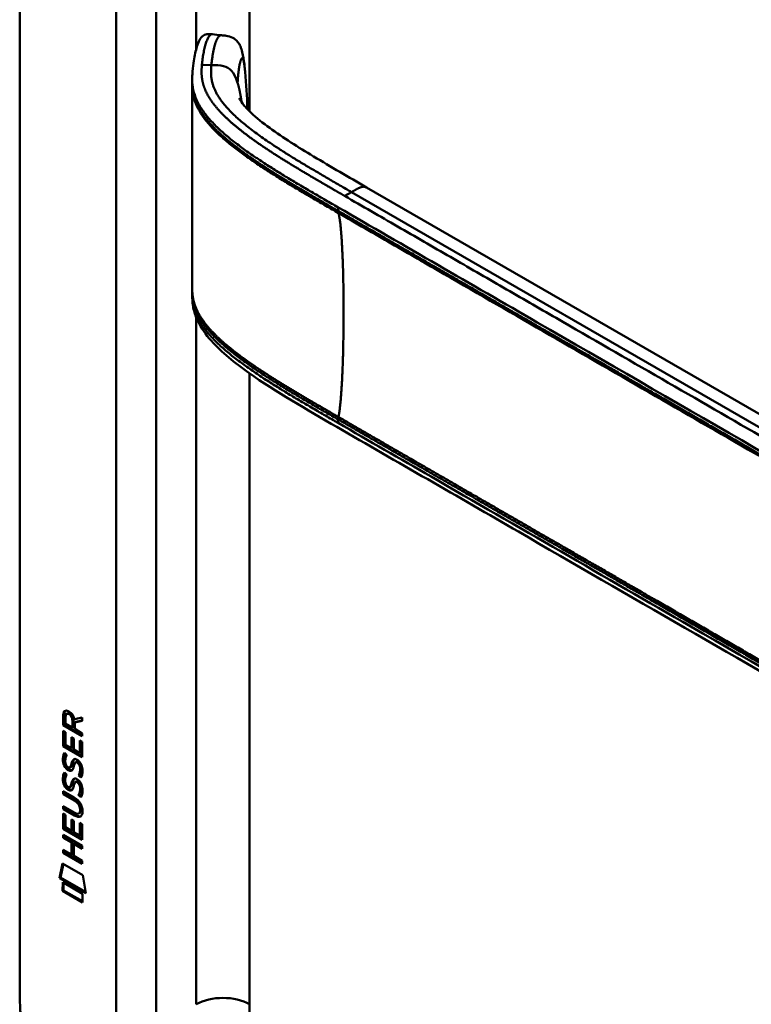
# Model space of a CAD drawing. Header units: millimetres. Extents: x 20 to 833, y 20 to 574.
# Tile 2 of 10: x 172 to 203, y 113 to 155. Entities that reach past the tile are written whole.
import ezdxf

# ---------------------------------------------------------------- set-up
doc = ezdxf.new("R2010")
doc.units = ezdxf.units.MM
doc.header["$LTSCALE"] = 2
doc.layers.add('Sichtbare Kanten(DIN)', color=7, linetype='Continuous', lineweight=50)
doc.layers.add('Sichtbare tangentiale Kanten(DIN)', color=7, linetype='Continuous', lineweight=50)

msp = doc.modelspace()

# ---------------------------------------------------------------- linework, layer by layer
at = {"layer": 'Sichtbare Kanten(DIN)'}
for p, q in [((171.504, 114.478), (171.504, 176.999)), ((178.827, 152.532), (178.827, 152.677)), ((181.204, 149.353), (181.204, 149.353)), ((181.205, 149.587), (181.205, 149.587)), ((217.995, 129.757), (186.227, 148.098)), ((178.827, 143.531), (178.827, 143.67)), ((173.352, 125.263), (173.353, 125.692)), ((173.395, 125.716), (173.353, 125.692)), ((173.394, 125.288), (173.395, 125.716)), ((173.451, 125.621), (173.451, 125.331)), ((173.539, 125.771), (173.496, 125.746)), ((173.739, 125.164), (173.739, 125.454)), ((173.781, 125.189), (173.781, 125.479)), ((173.823, 125.524), (174.161, 125.586)), ((174.161, 125.445), (173.838, 125.385)), ((173.88, 125.409), (173.838, 125.385)), ((174.161, 125.461), (173.88, 125.409)), ((174.161, 125.586), (174.161, 125.445)), ((173.351, 124.372), (173.352, 125.026)), ((173.394, 125.288), (173.352, 125.263)), ((174.16, 124.796), (173.352, 125.263)), ((173.352, 125.026), (173.45, 124.969)), ((174.16, 124.845), (173.394, 125.288)), ((173.394, 124.396), (173.394, 125.002)), ((173.451, 125.331), (173.739, 125.164)), ((173.781, 125.189), (173.739, 125.164)), ((173.838, 125.385), (173.838, 125.107)), ((173.838, 125.107), (174.161, 124.92)), ((173.45, 124.969), (173.45, 124.438)), ((173.703, 124.292), (173.703, 124.764)), ((173.703, 124.764), (173.802, 124.707)), ((173.745, 124.316), (173.746, 124.74)), ((173.802, 124.707), (173.802, 124.235)), ((174.061, 124.084), (174.062, 124.622)), ((174.062, 124.622), (174.16, 124.565)), ((174.104, 124.109), (174.104, 124.598)), ((174.161, 124.92), (174.16, 124.796)), ((174.16, 124.565), (174.16, 123.904)), ((173.394, 124.396), (173.351, 124.372)), ((174.16, 123.904), (173.351, 124.372)), ((174.16, 123.953), (173.394, 124.396)), ((173.45, 124.438), (173.703, 124.292)), ((173.745, 124.316), (173.703, 124.292)), ((173.802, 124.235), (174.061, 124.084)), ((173.4, 124.091), (173.496, 124.003)), ((174.104, 124.109), (174.061, 124.084)), ((173.455, 123.624), (173.457, 123.617)), ((173.68, 123.495), (173.637, 123.47)), ((173.682, 123.496), (173.64, 123.472)), ((173.649, 123.481), (173.652, 123.484)), ((173.691, 123.505), (173.694, 123.509)), ((173.914, 123.714), (173.872, 123.689)), ((173.945, 123.677), (173.942, 123.679)), ((173.988, 123.702), (173.945, 123.677)), ((173.988, 123.702), (173.984, 123.704)), ((173.399, 123.26), (173.495, 123.172)), ((174.042, 123.153), (174, 123.129)), ((173.455, 122.793), (173.457, 122.786)), ((173.679, 122.663), (173.637, 122.639)), ((173.682, 122.665), (173.639, 122.641)), ((173.648, 122.649), (173.651, 122.653)), ((173.691, 122.674), (173.694, 122.677)), ((173.914, 122.882), (173.871, 122.858)), ((173.945, 122.846), (173.941, 122.848)), ((173.987, 122.87), (173.945, 122.846)), ((173.987, 122.87), (173.984, 122.872)), ((173.35, 122.339), (173.35, 122.462)), ((173.35, 122.462), (173.815, 122.193)), ((173.392, 122.363), (173.35, 122.339)), ((173.822, 122.066), (173.35, 122.339)), ((173.392, 122.363), (173.392, 122.437)), ((173.865, 122.09), (173.392, 122.363)), ((174.042, 122.322), (173.999, 122.298)), ((173.349, 121.707), (173.35, 121.83)), ((173.392, 121.732), (173.349, 121.707)), ((173.815, 121.438), (173.349, 121.707)), ((173.35, 121.83), (173.822, 121.557)), ((173.392, 121.732), (173.392, 121.806)), ((173.857, 121.462), (173.392, 121.732)), ((174.071, 121.666), (174.071, 121.669)), ((174.113, 121.69), (174.113, 121.693)), ((173.349, 120.866), (173.349, 121.521)), ((173.349, 121.521), (173.448, 121.464)), ((173.391, 120.891), (173.392, 121.496)), ((173.448, 121.464), (173.448, 120.932)), ((173.701, 120.786), (173.701, 121.259)), ((173.701, 121.259), (173.799, 121.202)), ((173.743, 120.811), (173.743, 121.234)), ((174.059, 121.541), (174.016, 121.517)), ((173.391, 120.891), (173.349, 120.866)), ((174.157, 120.399), (173.349, 120.866)), ((174.157, 120.448), (173.391, 120.891)), ((173.448, 120.932), (173.701, 120.786)), ((173.743, 120.811), (173.701, 120.786)), ((173.799, 121.202), (173.799, 120.729)), ((174.059, 120.579), (174.059, 121.117)), ((174.059, 121.117), (174.158, 121.06)), ((174.101, 120.603), (174.102, 121.092)), ((174.158, 121.06), (174.157, 120.399)), ((173.348, 120.484), (173.348, 120.608)), ((173.348, 120.608), (174.157, 120.14)), ((173.391, 120.509), (173.348, 120.484)), ((173.7, 120.281), (173.348, 120.484)), ((173.391, 120.509), (173.391, 120.583)), ((173.742, 120.306), (173.391, 120.509)), ((173.799, 120.729), (174.059, 120.579)), ((174.101, 120.603), (174.059, 120.579)), ((173.348, 119.853), (173.348, 119.976)), ((173.348, 119.976), (173.699, 119.773)), ((173.699, 119.773), (173.7, 120.281)), ((173.742, 120.306), (173.7, 120.281)), ((173.742, 119.797), (173.742, 120.306)), ((173.801, 120.223), (173.8, 119.714)), ((173.843, 120.247), (173.801, 120.223)), ((174.157, 120.017), (173.801, 120.223)), ((174.157, 120.066), (173.843, 120.247)), ((174.157, 120.14), (174.157, 120.017)), ((173.39, 119.877), (173.348, 119.853)), ((174.156, 119.385), (173.348, 119.853)), ((173.39, 119.877), (173.39, 119.951)), ((174.156, 119.434), (173.39, 119.877)), ((173.742, 119.797), (173.699, 119.773)), ((173.8, 119.714), (174.156, 119.508)), ((173.198, 118.771), (173.327, 119.393)), ((173.24, 118.796), (173.361, 119.374)), ((173.327, 119.393), (174.178, 118.901)), ((174.156, 119.508), (174.156, 119.385)), ((173.24, 118.796), (173.198, 118.771)), ((174.305, 118.131), (173.198, 118.771)), ((174.296, 118.185), (173.24, 118.796)), ((174.178, 118.901), (174.305, 118.131)), ((173.327, 118.23), (173.328, 118.603)), ((173.328, 118.603), (174.175, 118.113)), ((173.37, 118.255), (173.37, 118.578)), ((173.37, 118.255), (173.327, 118.23)), ((174.175, 117.74), (173.327, 118.23)), ((174.175, 117.789), (173.37, 118.255)), ((174.175, 118.113), (174.175, 117.74))]:
    msp.add_line(p, q, dxfattribs=at)
for centre, major_axis, ratio, start_param, end_param in [((173.39, 125.377), (-0.033, -0.522), 0.855294, 1.909162, 2.739969), ((173.784, 125.176), (-0.285, 0.572), 0.301873, 5.854438, 6.827182), ((173.827, 125.2), (-0.285, 0.572), 0.301873, 5.854438, 6.301654), ((173.814, 124.433), (0.278, 0.917), 0.281235, 2.669751, 2.730711), ((173.666, 123.762), (0.059, 0.299), 0.72217, 2.211263, 2.671556), ((173.632, 123.498), (0.0248, 0.0325), 0.583914, 4.30859, 4.616668), ((173.675, 123.523), (0.0248, 0.0325), 0.583914, 4.30859, 4.616668), ((173.759, 123.234), (0.145, 0.462), 0.615043, 5.609575, 6.130963), ((173.801, 123.258), (0.145, 0.462), 0.615043, 5.609575, 6.130963), ((173.837, 123.669), (0.304, 0.982), 0.270347, 2.690551, 2.749692), ((173.668, 122.932), (0.062, 0.301), 0.723088, 2.219923, 2.677754), ((173.632, 122.667), (0.0248, 0.0325), 0.583914, 4.30859, 4.616668), ((173.674, 122.691), (0.0248, 0.0325), 0.583914, 4.30859, 4.616668), ((173.759, 122.403), (0.145, 0.462), 0.615351, 5.608827, 6.13052), ((173.801, 122.428), (0.145, 0.462), 0.615351, 5.608827, 6.13052), ((172.735, 121.29), (1.39, 0.562), 0.642557, 6.029314, 6.747778), ((167.443, 131.971), (6.576, -10.453), 0.079405, 6.133619, 6.408552), ((167.486, 131.995), (6.576, -10.453), 0.079405, 6.280171, 6.408552), ((172.736, 123.59), (1.354, -2.201), 0.216413, 5.902022, 6.620361), ((172.778, 123.615), (1.354, -2.201), 0.216413, 5.902022, 6.233391)]:
    msp.add_ellipse(centre, major_axis=major_axis, ratio=ratio, start_param=start_param, end_param=end_param, dxfattribs=at)
for points, knots in [([(178.827, 152.682), (178.827, 152.684), (178.827, 152.686), (178.827, 152.69), (178.827, 152.692), (178.827, 152.697), (178.827, 152.699), (178.827, 152.706), (178.827, 152.71), (178.828, 152.721), (178.828, 152.728), (178.828, 152.747), (178.828, 152.759), (178.829, 152.797), (178.829, 152.822), (178.833, 152.91), (178.836, 152.967), (178.853, 153.181), (178.87, 153.328), (178.926, 153.694), (178.97, 153.903), (179.092, 154.278), (179.153, 154.441), (179.329, 154.562), (179.362, 154.58), (179.432, 154.599), (179.464, 154.605), (179.518, 154.608), (179.537, 154.608), (179.582, 154.606), (179.611, 154.604), (179.652, 154.6), (179.666, 154.598), (179.68, 154.597)], [0, 0, 0, 0, 0.001569, 0.001569, 0.003147, 0.003147, 0.005201, 0.005201, 0.008328, 0.008328, 0.01379, 0.01379, 0.024705, 0.024705, 0.049763, 0.049763, 0.11504, 0.11504, 0.298469, 0.298469, 0.573964, 0.573964, 0.877184, 0.877184, 0.934523, 0.934523, 0.968928, 0.968928, 0.984706, 0.984706, 1.005854, 1.005854, 1.016125, 1.016125, 1.016125, 1.016125]), ([(180.062, 154.556), (180.131, 154.549), (180.203, 154.542), (180.366, 154.515), (180.461, 154.489), (180.583, 154.427), (180.62, 154.404), (180.701, 154.34), (180.743, 154.295), (180.815, 154.198), (180.845, 154.144), (180.906, 154.008), (180.932, 153.923), (180.994, 153.672), (181.017, 153.5), (181.051, 153.215), (181.062, 153.11), (181.072, 153.003)], [0, 0, 0, 0, 0.0534376, 0.0534376, 0.1246135, 0.1246135, 0.1574788, 0.1574788, 0.2050781, 0.2050781, 0.2564778, 0.2564778, 0.333476, 0.333476, 0.4828411, 0.4828411, 0.5674864, 0.5674864, 0.5674864, 0.5674864]), ([(180.82, 151.887), (180.82, 151.887), (180.821, 151.886), (180.825, 151.876), (180.834, 151.856), (180.883, 151.771), (180.942, 151.683), (181.103, 151.486), (181.209, 151.373), (181.554, 151.046), (181.826, 150.829), (182.685, 150.202), (183.325, 149.804), (184.713, 148.97), (185.471, 148.535), (186.227, 148.098)], [1.383881, 1.383881, 1.383881, 1.383881, 1.40702, 1.40702, 1.490707, 1.490707, 1.658973, 1.658973, 1.845829, 1.845829, 2.202824, 2.202824, 2.909708, 2.909708, 3.711729, 3.711729, 3.711729, 3.711729]), ([(178.827, 143.681), (178.827, 143.699), (178.827, 143.719), (178.827, 143.753), (178.827, 143.768), (178.827, 143.781)], [0, 0, 0, 0, 0.01672054, 0.01672054, 0.03004235, 0.03004235, 0.03004235, 0.03004235]), ([(220.953, 117.152), (211.525, 122.596), (202.097, 128.039), (190.103, 134.964), (187.536, 136.445), (183.687, 138.669), (182.388, 139.406), (180.639, 140.645), (180.078, 141.091), (179.402, 141.848), (179.2, 142.127), (178.984, 142.585), (178.926, 142.75), (178.867, 143.011), (178.852, 143.102), (178.838, 143.245), (178.834, 143.295), (178.83, 143.372), (178.829, 143.399), (178.828, 143.442), (178.828, 143.457), (178.828, 143.481), (178.828, 143.489), (178.827, 143.503), (178.827, 143.508), (178.827, 143.516), (178.827, 143.519), (178.827, 143.523), (178.827, 143.525), (178.827, 143.528), (178.827, 143.529), (178.827, 143.531)], [0.000012, 0.000012, 0.000012, 0.000012, 10, 10, 12.721815, 12.721815, 14.083382, 14.083382, 14.788117, 14.788117, 15.165559, 15.165559, 15.364309, 15.364309, 15.466235, 15.466235, 15.51796, 15.51796, 15.544267, 15.544267, 15.557804, 15.557804, 15.564928, 15.564928, 15.568801, 15.568801, 15.570957, 15.570957, 15.572137, 15.572137, 15.573377, 15.573377, 15.573377, 15.573377]), ([(174.071, 121.669), (174.071, 121.684), (174.07, 121.7), (174.066, 121.747), (174.059, 121.779), (174.038, 121.84), (174.025, 121.868), (173.991, 121.922), (173.971, 121.947), (173.91, 122.009), (173.865, 122.041), (173.822, 122.066)], [0, 0, 0, 0, 0.0140042, 0.0140042, 0.0408947, 0.0408947, 0.0643904, 0.0643904, 0.0888755, 0.0888755, 0.1341356, 0.1341356, 0.1341356, 0.1341356]), ([(174.113, 121.693), (174.113, 121.708), (174.113, 121.724), (174.108, 121.771), (174.102, 121.803), (174.081, 121.865), (174.068, 121.892), (174.034, 121.946), (174.014, 121.971), (173.952, 122.034), (173.907, 122.066), (173.865, 122.09)], [0, 0, 0, 0, 0.0140042, 0.0140042, 0.0408947, 0.0408947, 0.0643904, 0.0643904, 0.0888755, 0.0888755, 0.1341356, 0.1341356, 0.1341356, 0.1341356]), ([(171.504, 114.478), (171.504, 114.297), (171.504, 113.932), (171.513, 113.465), (171.535, 112.987), (171.564, 112.595), (171.62, 112.093), (171.68, 111.681), (171.779, 111.156), (171.877, 110.728), (172.024, 110.184), (172.162, 109.743), (172.359, 109.188), (172.537, 108.742), (172.784, 108.185), (173, 107.741), (173.292, 107.193), (173.542, 106.76), (173.874, 106.23), (174.154, 105.816), (174.52, 105.314), (174.824, 104.927), (175.215, 104.463), (175.537, 104.108), (175.947, 103.688), (176.281, 103.371), (176.702, 102.999), (177.042, 102.721), (177.467, 102.396), (177.808, 102.154), (178.231, 101.872), (178.653, 101.608), (178.986, 101.411), (179.151, 101.315)], [0.0232584, 0.0232584, 0.0232584, 0.0232584, 0.0639556, 0.1046527, 0.1250013, 0.1656984, 0.186047, 0.2267442, 0.2470927, 0.2877899, 0.3081384, 0.3488356, 0.3691842, 0.4098813, 0.4302299, 0.470927, 0.4912756, 0.5319728, 0.5523213, 0.5930185, 0.613367, 0.6540642, 0.6744128, 0.7151099, 0.7354585, 0.7761556, 0.7965042, 0.8372014, 0.8575499, 0.8982471, 0.9185956, 0.9592928, 0.9999899, 0.9999899, 0.9999899, 0.9999899])]:
    msp.add_open_spline(points, degree=3, knots=knots, dxfattribs=at)
for points, degree in [([(179.68, 154.597), (179.806, 154.583), (179.932, 154.57), (180.058, 154.556)], 3), ([(181.072, 153.003), (181.123, 152.473), (181.151, 151.96), (181.171, 151.462)], 3), ([(178.828, 152.432), (178.827, 152.465), (178.827, 152.5), (178.827, 152.533)], 3), ([(178.828, 143.784), (178.831, 146.717), (178.831, 149.654), (178.828, 152.433)], 3), ([(181.171, 151.462), (181.171, 151.447), (181.172, 151.431), (181.173, 151.415)], 3), ([(178.827, 143.781), (178.827, 143.782), (178.827, 143.782), (178.827, 143.783), (178.827, 143.783), (178.827, 143.784)], 5), ([(178.827, 143.531), (178.827, 143.531), (178.827, 143.531), (178.827, 143.531)], 3), ([(173.353, 125.692), (173.357, 125.834), (173.422, 125.947), (173.596, 125.847)], 3), ([(173.395, 125.716), (173.397, 125.785), (173.413, 125.846), (173.449, 125.881)], 3), ([(173.739, 125.454), (173.739, 125.543), (173.714, 125.664), (173.597, 125.732)], 3), ([(173.781, 125.479), (173.781, 125.568), (173.757, 125.688), (173.639, 125.756)], 3), ([(173.365, 123.628), (173.339, 123.722), (173.331, 123.803), (173.343, 123.903)], 3), ([(173.343, 123.903), (173.348, 123.946), (173.36, 124.006), (173.38, 124.051)], 3), ([(173.407, 123.653), (173.382, 123.746), (173.374, 123.827), (173.385, 123.928)], 3), ([(173.38, 124.051), (173.385, 124.064), (173.4, 124.091), (173.4, 124.091)], 3), ([(173.385, 123.928), (173.39, 123.969), (173.402, 124.028), (173.421, 124.072)], 3), ([(173.452, 123.877), (173.434, 123.805), (173.432, 123.732), (173.448, 123.652)], 3), ([(173.496, 124.003), (173.496, 124.003), (173.462, 123.916), (173.452, 123.877)], 3), ([(173.703, 123.624), (173.727, 123.73), (173.756, 123.783), (173.796, 123.814)], 3), ([(173.745, 123.649), (173.767, 123.745), (173.793, 123.797), (173.827, 123.829)], 3), ([(173.796, 123.814), (173.822, 123.835), (173.859, 123.838), (173.91, 123.816)], 3), ([(173.91, 123.816), (173.991, 123.782), (174.071, 123.703), (174.126, 123.568)], 3), ([(173.523, 123.387), (173.46, 123.434), (173.395, 123.519), (173.365, 123.628)], 3), ([(173.566, 123.411), (173.502, 123.458), (173.437, 123.543), (173.407, 123.653)], 3), ([(173.515, 123.514), (173.557, 123.471), (173.61, 123.452), (173.64, 123.472)], 3), ([(173.567, 123.357), (173.538, 123.374), (173.532, 123.38), (173.523, 123.387)], 3), ([(173.609, 123.382), (173.581, 123.399), (173.575, 123.404), (173.566, 123.411)], 3), ([(173.744, 123.374), (173.712, 123.324), (173.657, 123.304), (173.567, 123.357)], 3), ([(173.728, 123.353), (173.697, 123.345), (173.659, 123.353), (173.609, 123.382)], 3), ([(173.652, 123.484), (173.671, 123.509), (173.687, 123.553), (173.703, 123.624)], 3), ([(173.68, 123.495), (173.681, 123.495), (173.682, 123.496), (173.682, 123.496)], 3), ([(173.694, 123.509), (173.714, 123.533), (173.73, 123.577), (173.745, 123.649)], 3), ([(173.799, 123.52), (173.784, 123.45), (173.766, 123.406), (173.744, 123.374)], 3), ([(173.813, 123.576), (173.811, 123.568), (173.799, 123.52), (173.799, 123.52)], 3), ([(173.865, 123.685), (173.845, 123.667), (173.828, 123.632), (173.813, 123.576)], 3), ([(173.942, 123.679), (173.908, 123.699), (173.886, 123.701), (173.865, 123.685)], 3), ([(173.984, 123.704), (173.954, 123.721), (173.933, 123.725), (173.914, 123.714)], 3), ([(174.06, 123.27), (174.08, 123.367), (174.08, 123.458), (174.05, 123.539)], 3), ([(174.103, 123.294), (174.122, 123.392), (174.122, 123.482), (174.092, 123.564)], 3), ([(174.126, 123.568), (174.157, 123.491), (174.172, 123.411), (174.172, 123.323)], 3), ([(174.172, 123.323), (174.172, 123.295), (174.17, 123.268), (174.168, 123.238)], 3), ([(173.364, 122.797), (173.339, 122.89), (173.331, 122.971), (173.342, 123.072)], 3), ([(173.342, 123.072), (173.347, 123.114), (173.359, 123.175), (173.379, 123.22)], 3), ([(173.407, 122.822), (173.381, 122.915), (173.373, 122.996), (173.385, 123.096)], 3), ([(173.379, 123.22), (173.385, 123.233), (173.399, 123.26), (173.399, 123.26)], 3), ([(173.385, 123.096), (173.39, 123.138), (173.401, 123.196), (173.42, 123.241)], 3), ([(173.451, 123.045), (173.433, 122.973), (173.431, 122.901), (173.448, 122.821)], 3), ([(173.495, 123.172), (173.495, 123.172), (173.461, 123.085), (173.451, 123.045)], 3), ([(173.702, 122.793), (173.726, 122.899), (173.755, 122.951), (173.795, 122.983)], 3), ([(173.745, 122.817), (173.766, 122.913), (173.792, 122.965), (173.826, 122.998)], 3), ([(173.795, 122.983), (173.821, 123.004), (173.858, 123.006), (173.909, 122.985)], 3), ([(173.909, 122.985), (173.99, 122.95), (174.07, 122.871), (174.125, 122.736)], 3), ([(173.984, 122.872), (173.953, 122.89), (173.933, 122.893), (173.914, 122.882)], 3), ([(174, 123.129), (174, 123.129), (174.043, 123.187), (174.06, 123.27)], 3), ([(174.104, 123.04), (174.098, 123.045), (174, 123.129), (174, 123.129)], 3), ([(174.042, 123.153), (174.042, 123.153), (174.086, 123.211), (174.103, 123.294)], 3), ([(174.127, 123.082), (174.096, 123.107), (174.042, 123.153), (174.042, 123.153)], 3), ([(174.168, 123.238), (174.159, 123.135), (174.114, 123.053), (174.104, 123.04)], 3), ([(173.523, 122.555), (173.459, 122.602), (173.394, 122.687), (173.364, 122.797)], 3), ([(173.565, 122.58), (173.502, 122.627), (173.437, 122.712), (173.407, 122.822)], 3), ([(173.515, 122.683), (173.556, 122.639), (173.61, 122.62), (173.639, 122.641)], 3), ([(173.566, 122.526), (173.538, 122.543), (173.532, 122.548), (173.523, 122.555)], 3), ([(173.609, 122.55), (173.58, 122.567), (173.574, 122.573), (173.565, 122.58)], 3), ([(173.744, 122.542), (173.711, 122.493), (173.656, 122.473), (173.566, 122.526)], 3), ([(173.727, 122.522), (173.697, 122.514), (173.658, 122.521), (173.609, 122.55)], 3), ([(173.651, 122.653), (173.671, 122.677), (173.687, 122.722), (173.702, 122.793)], 3), ([(173.679, 122.663), (173.68, 122.664), (173.681, 122.665), (173.682, 122.665)], 3), ([(173.694, 122.677), (173.713, 122.702), (173.729, 122.746), (173.745, 122.817)], 3), ([(173.798, 122.688), (173.783, 122.619), (173.765, 122.575), (173.744, 122.542)], 3), ([(173.812, 122.745), (173.81, 122.736), (173.799, 122.689), (173.798, 122.688)], 3), ([(173.865, 122.853), (173.845, 122.836), (173.828, 122.801), (173.812, 122.745)], 3), ([(173.941, 122.848), (173.907, 122.868), (173.886, 122.869), (173.865, 122.853)], 3), ([(174.06, 122.439), (174.079, 122.536), (174.079, 122.626), (174.049, 122.708)], 3), ([(174.102, 122.463), (174.122, 122.561), (174.121, 122.651), (174.091, 122.733)], 3), ([(174.125, 122.736), (174.156, 122.659), (174.171, 122.579), (174.171, 122.491)], 3), ([(174.171, 122.491), (174.171, 122.463), (174.169, 122.437), (174.167, 122.407)], 3), ([(173.999, 122.298), (173.999, 122.298), (174.043, 122.355), (174.06, 122.439)], 3), ([(174.103, 122.209), (174.098, 122.214), (173.999, 122.298), (173.999, 122.298)], 3), ([(174.042, 122.322), (174.042, 122.322), (174.085, 122.38), (174.102, 122.463)], 3), ([(174.126, 122.25), (174.096, 122.276), (174.042, 122.322), (174.042, 122.322)], 3), ([(174.167, 122.407), (174.158, 122.304), (174.114, 122.222), (174.103, 122.209)], 3)]:
    msp.add_open_spline(points, degree=degree, dxfattribs=at)
at = {"layer": 'Sichtbare tangentiale Kanten(DIN)'}
for p, q in [((178.999, 175.285), (178.999, 153.985)), ((181.262, 175.285), (181.262, 151.325)), ((175.605, 112.437), (175.605, 174.305)), ((177.302, 174.305), (177.302, 112.437)), ((179.642, 153.293), (179.239, 153.305)), ((181.19, 149.364), (181.19, 149.364)), ((181.203, 149.588), (181.203, 149.588)), ((181.262, 149.546), (181.262, 149.546)), ((181.262, 149.313), (181.262, 149.313)), ((185.585, 147.898), (185.3, 147.733)), ((185.585, 147.898), (219.768, 128.162)), ((185.02, 147.248), (185.02, 147.099)), ((178.999, 142.947), (178.999, 142.947)), ((178.999, 142.694), (178.999, 142.694)), ((178.999, 142.564), (178.999, 113.417)), ((181.262, 140.545), (181.262, 140.545)), ((181.262, 140.204), (181.262, 113.417)), ((185.02, 138.246), (185.02, 138.097)), ((173.639, 125.756), (173.597, 125.732)), ((173.781, 125.479), (173.739, 125.454)), ((173.385, 123.928), (173.343, 123.903)), ((173.419, 124.074), (173.38, 124.051)), ((173.815, 123.826), (173.796, 123.814)), ((173.407, 123.653), (173.365, 123.628)), ((173.566, 123.411), (173.523, 123.387)), ((173.609, 123.382), (173.567, 123.357)), ((173.691, 123.505), (173.649, 123.481)), ((173.694, 123.509), (173.652, 123.484)), ((173.745, 123.649), (173.703, 123.624)), ((173.984, 123.704), (173.942, 123.679)), ((174.092, 123.564), (174.05, 123.539)), ((173.385, 123.096), (173.342, 123.072)), ((173.418, 123.242), (173.379, 123.22)), ((173.814, 122.994), (173.795, 122.983)), ((174.103, 123.294), (174.06, 123.27)), ((173.407, 122.822), (173.364, 122.797)), ((173.565, 122.58), (173.523, 122.555)), ((173.609, 122.55), (173.566, 122.526)), ((173.691, 122.674), (173.648, 122.649)), ((173.694, 122.677), (173.651, 122.653)), ((173.745, 122.817), (173.702, 122.793)), ((173.984, 122.872), (173.941, 122.848)), ((174.091, 122.733), (174.049, 122.708)), ((173.865, 122.09), (173.822, 122.066)), ((174.102, 122.463), (174.06, 122.439)), ((174.113, 121.693), (174.071, 121.669)), ((174.113, 121.69), (174.071, 121.666)), ((173.857, 121.462), (173.815, 121.438))]:
    msp.add_line(p, q, dxfattribs=at)
for points, degree, knots in [([(179.239, 153.305), (179.243, 153.345), (179.247, 153.386), (179.251, 153.426), (179.256, 153.467), (179.261, 153.507), (179.266, 153.548), (179.277, 153.628), (179.289, 153.708), (179.303, 153.786), (179.317, 153.864), (179.332, 153.939), (179.349, 154.011), (179.367, 154.083), (179.385, 154.151), (179.406, 154.214), (179.426, 154.277), (179.448, 154.335), (179.471, 154.385), (179.494, 154.435), (179.518, 154.478), (179.544, 154.512), (179.569, 154.546), (179.595, 154.571), (179.621, 154.584), (179.641, 154.595), (179.66, 154.599), (179.68, 154.597)], 3, [0, 0, 0, 0, 0.0545224, 0.0545224, 0.0545224, 0.1094403, 0.1094403, 0.1094403, 0.2192761, 0.2192761, 0.2192761, 0.3291119, 0.3291119, 0.3291119, 0.4389477, 0.4389477, 0.4389477, 0.5487835, 0.5487835, 0.5487835, 0.6586193, 0.6586193, 0.6586193, 0.7684551, 0.7684551, 0.7684551, 0.8493921, 0.8493921, 0.8493921, 0.8493921]), ([(180.753, 152.538), (180.761, 152.695), (180.785, 152.997), (180.837, 153.365), (180.91, 153.64), (180.982, 153.609), (181.026, 153.407), (181.053, 153.191), (181.068, 153.043), (181.072, 153.003)], 5, [0, 0, 0, 0, 0, 0, 0.1666667, 0.3333333, 0.5, 0.6666667, 0.7253325, 0.7253325, 0.7253325, 0.7253325, 0.7253325, 0.7253325]), ([(185.3, 147.733), (185.299, 147.734), (185.192, 147.796), (184.978, 147.919), (184.658, 148.104), (184.233, 148.35), (183.709, 148.658), (183.19, 148.968), (182.679, 149.281), (182.179, 149.599), (181.692, 149.924), (181.221, 150.257), (180.772, 150.602), (180.357, 150.956), (179.985, 151.322), (179.669, 151.699), (179.424, 152.089), (179.282, 152.447), (179.224, 152.77), (179.219, 153.015), (179.228, 153.18), (179.235, 153.263), (179.239, 153.305)], 5, [0, 0, 0, 0, 0, 0, 0.001502, 0.189898, 0.378295, 0.566691, 0.755088, 0.943484, 1.131881, 1.320277, 1.508674, 1.697071, 1.885467, 2.073864, 2.26226, 2.450657, 2.639053, 2.82745, 2.921648, 3.016242, 3.016242, 3.016242, 3.016242, 3.016242, 3.016242]), ([(180.753, 152.539), (180.608, 153.008), (180.413, 153.188), (180.158, 153.249), (180.007, 153.285), (179.836, 153.287), (179.642, 153.293)], 3, [0.7543035, 0.7543035, 0.7543035, 0.7543035, 0.9087791, 0.9087791, 0.9087791, 1, 1, 1, 1]), ([(178.827, 152.682), (178.827, 152.642), (178.828, 152.602), (178.83, 152.562), (178.838, 152.418), (178.86, 152.273), (178.899, 152.13), (178.938, 151.986), (178.994, 151.844), (179.066, 151.704), (179.137, 151.563), (179.223, 151.425), (179.322, 151.29), (179.42, 151.155), (179.53, 151.023), (179.65, 150.894), (179.769, 150.765), (179.897, 150.638), (180.033, 150.514), (180.168, 150.39), (180.31, 150.268), (180.458, 150.148), (180.606, 150.029), (180.758, 149.911), (180.914, 149.796), (181.071, 149.681), (181.23, 149.567), (181.392, 149.456), (181.555, 149.344), (181.719, 149.234), (181.886, 149.126), (182.053, 149.017), (182.221, 148.91), (182.391, 148.804), (182.561, 148.698), (182.733, 148.592), (182.905, 148.488), (183.078, 148.383), (183.252, 148.279), (183.427, 148.176), (183.601, 148.072), (183.777, 147.969), (183.953, 147.866), (184.129, 147.763), (184.306, 147.661), (184.483, 147.558), (184.662, 147.455), (184.841, 147.351), (185.02, 147.248)], 3, [0.136841, 0.136841, 0.136841, 0.136841, 0.188962, 0.188962, 0.188962, 0.377359, 0.377359, 0.377359, 0.565755, 0.565755, 0.565755, 0.754152, 0.754152, 0.754152, 0.942549, 0.942549, 0.942549, 1.130945, 1.130945, 1.130945, 1.319342, 1.319342, 1.319342, 1.507738, 1.507738, 1.507738, 1.696135, 1.696135, 1.696135, 1.884531, 1.884531, 1.884531, 2.072928, 2.072928, 2.072928, 2.261324, 2.261324, 2.261324, 2.449721, 2.449721, 2.449721, 2.638118, 2.638118, 2.638118, 2.826514, 2.826514, 2.826514, 3.016411, 3.016411, 3.016411, 3.016411]), ([(185.02, 147.099), (184.913, 147.16), (184.7, 147.284), (184.379, 147.469), (183.953, 147.716), (183.423, 148.027), (182.897, 148.341), (182.379, 148.659), (181.871, 148.982), (181.376, 149.313), (180.899, 149.651), (180.445, 150), (180.022, 150.361), (179.638, 150.738), (179.309, 151.13), (179.034, 151.563), (178.892, 151.929), (178.839, 152.217), (178.827, 152.419), (178.827, 152.532)], 5, [0, 0, 0, 0, 0, 0, 0.188639, 0.377647, 0.566655, 0.755663, 0.944671, 1.133679, 1.322688, 1.511696, 1.700704, 1.889712, 2.07872, 2.267728, 2.456736, 2.645744, 2.888525, 2.888525, 2.888525, 2.888525, 2.888525, 2.888525]), ([(178.829, 152.431), (178.831, 152.244), (178.851, 152.055), (178.903, 151.871), (178.944, 151.727), (179.001, 151.585), (179.073, 151.446), (179.145, 151.307), (179.232, 151.171), (179.331, 151.037), (179.429, 150.904), (179.539, 150.773), (179.658, 150.646), (179.777, 150.518), (179.905, 150.393), (180.04, 150.27), (180.174, 150.148), (180.316, 150.027), (180.462, 149.909), (180.609, 149.791), (180.76, 149.675), (180.915, 149.561), (181.07, 149.447), (181.23, 149.334), (181.392, 149.223), (181.554, 149.112), (181.719, 149.002), (181.886, 148.893), (182.053, 148.784), (182.223, 148.677), (182.394, 148.57), (182.565, 148.463), (182.738, 148.357), (182.912, 148.252), (183.085, 148.147), (183.261, 148.042), (183.437, 147.938), (183.613, 147.834), (183.789, 147.73), (183.966, 147.627), (184.144, 147.523), (184.321, 147.42), (184.499, 147.317), (184.677, 147.214), (184.855, 147.112), (185.032, 147.009)], 3, [0.127726, 0.127726, 0.127726, 0.127726, 0.368934, 0.368934, 0.368934, 0.557942, 0.557942, 0.557942, 0.74695, 0.74695, 0.74695, 0.935958, 0.935958, 0.935958, 1.124966, 1.124966, 1.124966, 1.313974, 1.313974, 1.313974, 1.502983, 1.502983, 1.502983, 1.691991, 1.691991, 1.691991, 1.880999, 1.880999, 1.880999, 2.070007, 2.070007, 2.070007, 2.259015, 2.259015, 2.259015, 2.448023, 2.448023, 2.448023, 2.637031, 2.637031, 2.637031, 2.826039, 2.826039, 2.826039, 3.014705, 3.014705, 3.014705, 3.014705]), ([(221.179, 127.018), (221.178, 127.019), (221.174, 127.021), (219.691, 127.877), (218.192, 128.743), (215.198, 130.471), (213.702, 131.335), (210.713, 133.061), (209.219, 133.923), (206.231, 135.649), (204.736, 136.512), (201.744, 138.239), (200.248, 139.103), (197.258, 140.829), (195.763, 141.692), (193.523, 142.985), (192.776, 143.416), (191.282, 144.279), (190.535, 144.711), (189.039, 145.574), (188.29, 146.007), (186.794, 146.871), (186.045, 147.302), (185.3, 147.733)], 3, [0, 0, 0, 0, 0.003774, 0.003774, 1.589417, 1.589417, 3.175061, 3.175061, 4.760704, 4.760704, 6.346347, 6.346347, 7.93199, 7.93199, 9.517633, 9.517633, 10.310454, 10.310454, 11.103276, 11.103276, 11.896097, 11.896097, 12.687417, 12.687417, 12.687417, 12.687417]), ([(185.02, 147.248), (187.835, 145.622), (190.66, 143.992), (193.473, 142.368), (199.251, 139.032), (205.042, 135.688), (210.823, 132.351), (212.685, 131.275), (214.549, 130.199), (216.415, 129.122), (217.916, 128.256), (219.419, 127.388), (220.899, 126.533)], 3, [23.229983, 23.229983, 23.229983, 23.229983, 26.216835, 26.216835, 26.216835, 32.351591, 32.351591, 32.351591, 34.327983, 34.327983, 34.327983, 35.917386, 35.917386, 35.917386, 35.917386]), ([(220.901, 126.383), (220.899, 126.384), (220.009, 126.898), (218.217, 127.932), (215.515, 129.493), (211.929, 131.562), (207.446, 134.151), (202.958, 136.742), (198.474, 139.331), (194.439, 141.66), (190.85, 143.733), (188.158, 145.286), (186.365, 146.322), (185.468, 146.84), (185.02, 147.099)], 5, [20.643738, 20.643738, 20.643738, 20.643738, 20.643738, 20.643738, 20.647429, 22.23307, 23.81871, 25.404351, 26.989992, 28.575633, 30.161274, 31.746914, 32.539735, 33.332924, 33.332924, 33.332924, 33.332924, 33.332924, 33.332924]), ([(185.033, 147.009), (185.78, 146.578), (186.528, 146.146), (188.022, 145.283), (188.77, 144.851), (191.012, 143.557), (192.507, 142.693), (195.498, 140.967), (196.992, 140.104), (199.982, 138.378), (201.476, 137.515), (204.467, 135.789), (205.962, 134.925), (208.953, 133.199), (210.447, 132.336), (213.435, 130.611), (214.93, 129.747), (217.926, 128.018), (219.43, 127.15), (220.911, 126.294)], 3, [3.014705, 3.014705, 3.014705, 3.014705, 3.807868, 3.807868, 4.600688, 4.600688, 6.186329, 6.186329, 7.77197, 7.77197, 9.357611, 9.357611, 10.943251, 10.943251, 12.528892, 12.528892, 14.114533, 14.114533, 15.703149, 15.703149, 15.703149, 15.703149]), ([(185.032, 138.35), (184.927, 138.411), (184.717, 138.532), (184.402, 138.715), (183.982, 138.958), (183.461, 139.264), (182.943, 139.572), (182.432, 139.885), (181.931, 140.202), (181.442, 140.526), (180.971, 140.857), (180.52, 141.197), (180.098, 141.55), (179.634, 141.99), (179.209, 142.496), (178.954, 142.95), (178.848, 143.341), (178.827, 143.648), (178.827, 143.781)], 5, [33.332646, 33.332646, 33.332646, 33.332646, 33.332646, 33.332646, 33.518349, 33.704249, 33.89015, 34.07605, 34.26195, 34.447851, 34.633751, 34.819651, 35.005551, 35.191452, 35.377352, 35.563252, 35.935053, 36.22227, 36.22227, 36.22227, 36.22227, 36.22227, 36.22227]), ([(185.02, 138.097), (185.018, 138.098), (185.017, 138.098), (185.016, 138.099), (184.838, 138.202), (184.66, 138.304), (184.483, 138.407), (184.306, 138.509), (184.129, 138.612), (183.953, 138.715), (183.777, 138.818), (183.601, 138.921), (183.426, 139.024), (183.252, 139.128), (183.078, 139.232), (182.905, 139.336), (182.732, 139.441), (182.561, 139.546), (182.391, 139.653), (182.221, 139.759), (182.052, 139.866), (181.886, 139.975), (181.719, 140.083), (181.555, 140.193), (181.392, 140.305), (181.23, 140.416), (181.071, 140.529), (180.914, 140.645), (180.758, 140.76), (180.605, 140.878), (180.458, 140.997), (180.31, 141.117), (180.168, 141.239), (180.032, 141.363), (179.897, 141.487), (179.769, 141.613), (179.649, 141.743), (179.53, 141.872), (179.42, 142.004), (179.322, 142.139), (179.223, 142.274), (179.137, 142.412), (179.066, 142.553), (178.994, 142.693), (178.938, 142.835), (178.899, 142.979), (178.86, 143.122), (178.838, 143.267), (178.83, 143.411), (178.828, 143.451), (178.827, 143.491), (178.827, 143.531)], 3, [0, 0, 0, 0, 0.001502, 0.001502, 0.001502, 0.189909, 0.189909, 0.189909, 0.378317, 0.378317, 0.378317, 0.566725, 0.566725, 0.566725, 0.755132, 0.755132, 0.755132, 0.94354, 0.94354, 0.94354, 1.131948, 1.131948, 1.131948, 1.320355, 1.320355, 1.320355, 1.508763, 1.508763, 1.508763, 1.697171, 1.697171, 1.697171, 1.885578, 1.885578, 1.885578, 2.073986, 2.073986, 2.073986, 2.262394, 2.262394, 2.262394, 2.450801, 2.450801, 2.450801, 2.639209, 2.639209, 2.639209, 2.827616, 2.827616, 2.827616, 2.879592, 2.879592, 2.879592, 2.879592]), ([(178.828, 143.681), (178.83, 143.46), (178.86, 143.237), (178.932, 143.02), (179.026, 142.738), (179.184, 142.465), (179.385, 142.204), (179.486, 142.074), (179.598, 141.946), (179.717, 141.821), (179.837, 141.695), (179.965, 141.573), (180.099, 141.453), (180.233, 141.333), (180.373, 141.215), (180.518, 141.099), (180.663, 140.983), (180.812, 140.869), (180.965, 140.757), (181.119, 140.645), (181.275, 140.534), (181.435, 140.425), (181.595, 140.315), (181.757, 140.207), (181.922, 140.1), (182.087, 139.993), (182.254, 139.888), (182.422, 139.782), (182.591, 139.677), (182.761, 139.573), (182.932, 139.47), (183.103, 139.366), (183.276, 139.263), (183.449, 139.16), (183.622, 139.058), (183.796, 138.956), (183.97, 138.854), (184.145, 138.752), (184.32, 138.651), (184.495, 138.549), (184.67, 138.448), (184.845, 138.347), (185.02, 138.246)], 3, [0.135511, 0.135511, 0.135511, 0.135511, 0.421632, 0.421632, 0.421632, 0.793433, 0.793433, 0.793433, 0.979333, 0.979333, 0.979333, 1.165233, 1.165233, 1.165233, 1.351134, 1.351134, 1.351134, 1.537034, 1.537034, 1.537034, 1.722934, 1.722934, 1.722934, 1.908834, 1.908834, 1.908834, 2.094735, 2.094735, 2.094735, 2.280635, 2.280635, 2.280635, 2.466535, 2.466535, 2.466535, 2.652435, 2.652435, 2.652435, 2.838336, 2.838336, 2.838336, 3.024121, 3.024121, 3.024121, 3.024121]), ([(185.02, 138.246), (185.02, 138.246), (185.469, 137.987), (186.366, 137.469), (188.159, 136.434), (190.85, 134.88), (194.439, 132.808), (198.474, 130.478), (202.958, 127.889), (207.446, 125.298), (211.931, 122.709), (215.516, 120.639), (218.218, 119.079), (220.009, 118.045), (220.899, 117.531)], 5, [0, 0, 0, 0, 0, 0, 0.000115, 0.792936, 1.585758, 3.171401, 4.757044, 6.342687, 7.92833, 9.513973, 11.099617, 12.688168, 12.688168, 12.688168, 12.688168, 12.688168, 12.688168]), ([(220.899, 117.382), (219.401, 118.246), (217.909, 119.108), (216.415, 119.971), (210.942, 123.131), (205.469, 126.29), (199.992, 129.453), (196.314, 131.576), (192.646, 133.694), (188.967, 135.818), (187.652, 136.577), (186.333, 137.338), (185.02, 138.097)], 3, [0, 0, 0, 0, 1.585642, 1.585642, 1.585642, 7.391542, 7.391542, 7.391542, 11.290432, 11.290432, 11.290432, 12.683632, 12.683632, 12.683632, 12.683632]), ([(220.914, 117.634), (220.912, 117.635), (220.022, 118.149), (218.23, 119.184), (215.528, 120.744), (211.942, 122.814), (207.459, 125.402), (202.971, 127.994), (198.487, 130.582), (194.452, 132.912), (190.862, 134.984), (188.171, 136.538), (186.378, 137.573), (185.481, 138.091), (185.032, 138.35)], 5, [20.643505, 20.643505, 20.643505, 20.643505, 20.643505, 20.643505, 20.647304, 22.232947, 23.81859, 25.404233, 26.989877, 28.57552, 30.161163, 31.746806, 32.539627, 33.332646, 33.332646, 33.332646, 33.332646, 33.332646, 33.332646]), ([(181.262, 113.417), (181.262, 113.34), (181.262, 113.263), (181.262, 113.186), (181.262, 113.139), (181.262, 113.092), (181.263, 113.045), (181.263, 113.021), (181.263, 112.998), (181.263, 112.974), (181.264, 112.927), (181.264, 112.88), (181.265, 112.832), (181.265, 112.807), (181.266, 112.782), (181.266, 112.757), (181.267, 112.732), (181.267, 112.707), (181.268, 112.681), (181.269, 112.631), (181.27, 112.58), (181.272, 112.528), (181.276, 112.425), (181.28, 112.326), (181.287, 112.223), (181.287, 112.221), (181.287, 112.218), (181.287, 112.216), (181.3, 112.007), (181.319, 111.804), (181.346, 111.595), (181.346, 111.592), (181.347, 111.589), (181.347, 111.586), (181.375, 111.376), (181.411, 111.163), (181.458, 110.947), (181.459, 110.946), (181.459, 110.944), (181.459, 110.943), (181.507, 110.723), (181.567, 110.498), (181.636, 110.275), (181.707, 110.05), (181.79, 109.821), (181.883, 109.596), (181.977, 109.37), (182.082, 109.143), (182.196, 108.922), (182.311, 108.7), (182.437, 108.481), (182.569, 108.269), (182.702, 108.057), (182.843, 107.851), (182.99, 107.654), (183.137, 107.456), (183.291, 107.266), (183.449, 107.086), (183.608, 106.905), (183.772, 106.733), (183.938, 106.571), (183.939, 106.57), (183.94, 106.569), (183.941, 106.568), (184.105, 106.409), (184.273, 106.257), (184.443, 106.116), (184.444, 106.114), (184.446, 106.113), (184.447, 106.112), (184.614, 105.973), (184.782, 105.843), (184.951, 105.72), (184.954, 105.718), (184.957, 105.716), (184.959, 105.714), (185.127, 105.592), (185.293, 105.479), (185.468, 105.367), (185.47, 105.366), (185.472, 105.364), (185.474, 105.363), (185.56, 105.307), (185.644, 105.255), (185.729, 105.203), (185.817, 105.149), (185.904, 105.096), (185.991, 105.044), (186.163, 104.942), (186.334, 104.843), (186.505, 104.744)], 3, [0, 0, 0, 0, 0.070602, 0.070602, 0.070602, 0.113735, 0.113735, 0.113735, 0.135301, 0.135301, 0.135301, 0.178433, 0.178433, 0.178433, 0.201293, 0.201293, 0.201293, 0.224154, 0.224154, 0.224154, 0.269874, 0.269874, 0.269874, 0.359119, 0.359119, 0.359119, 0.361315, 0.361315, 0.361315, 0.541668, 0.541668, 0.541668, 0.544386, 0.544386, 0.544386, 0.726184, 0.726184, 0.726184, 0.727511, 0.727511, 0.727511, 0.9126, 0.9126, 0.9126, 1.099465, 1.099465, 1.099465, 1.287442, 1.287442, 1.287442, 1.475853, 1.475853, 1.475853, 1.663652, 1.663652, 1.663652, 1.851123, 1.851123, 1.851123, 2.038532, 2.038532, 2.038532, 2.039616, 2.039616, 2.039616, 2.224742, 2.224742, 2.224742, 2.226392, 2.226392, 2.226392, 2.408543, 2.408543, 2.408543, 2.411353, 2.411353, 2.411353, 2.591416, 2.591416, 2.591416, 2.593579, 2.593579, 2.593579, 2.682838, 2.682838, 2.682838, 2.774621, 2.774621, 2.774621, 2.956127, 2.956127, 2.956127, 2.956127])]:
    msp.add_open_spline(points, degree=degree, knots=knots, dxfattribs=at)
for points, degree in [([(180.062, 154.556), (179.96, 154.566), (179.851, 154.429), (179.752, 154.143), (179.684, 153.737), (179.642, 153.293)], 5), ([(179.642, 153.293), (179.572, 152.548), (179.571, 151.64), (181.095, 150.49), (183.138, 149.311), (185.585, 147.898)], 5), ([(180.922, 151.717), (180.902, 151.859), (180.881, 151.992), (180.858, 152.118), (180.834, 152.235), (180.809, 152.345), (180.782, 152.445), (180.753, 152.538)], 7), ([(181.17, 151.463), (181.17, 151.447), (181.17, 151.432), (181.171, 151.416)], 3), ([(185.585, 147.898), (185.702, 147.965), (185.809, 148.027), (185.908, 148.082), (185.999, 148.124), (186.082, 148.145), (186.158, 148.138), (186.227, 148.098)], 7), ([(185.032, 138.35), (185.207, 139.152), (185.294, 141.45), (185.294, 144.211), (185.207, 146.408), (185.032, 147.009)], 5), ([(181.262, 113.417), (180.637, 113.778), (179.624, 113.778), (178.999, 113.417)], 3)]:
    msp.add_open_spline(points, degree=degree, dxfattribs=at)

doc.saveas('drawing.dxf')
